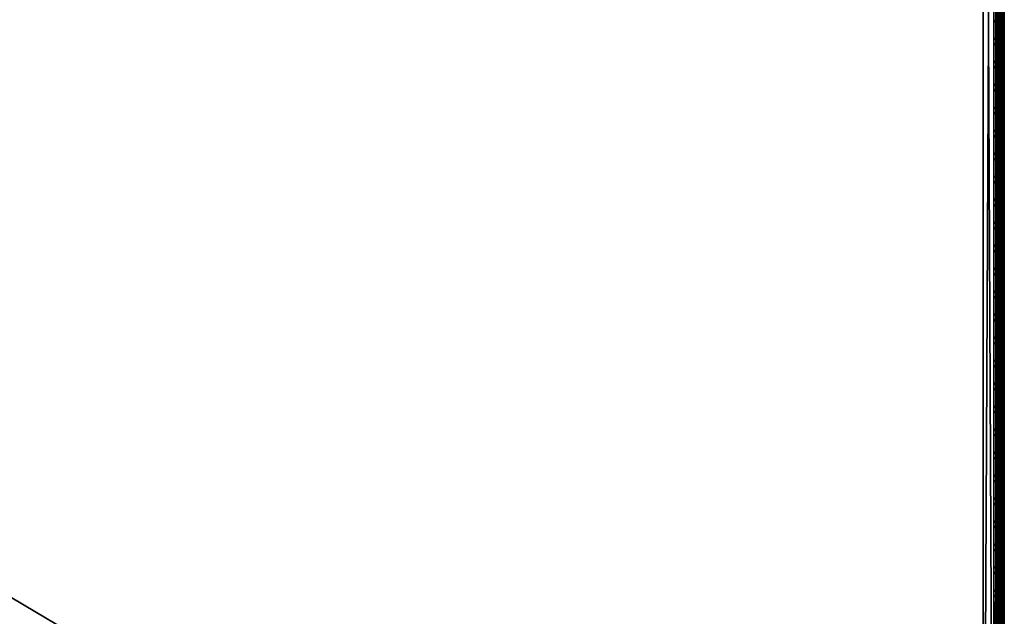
# Model space of a CAD drawing. Header units: inches. Extents: x 0 to 46, y -28.1 to 0.1.
# Tile 70 of 122: x 34.4 to 46, y -20.9 to -13.9. Entities that reach past the tile are written whole.
import ezdxf

# ---------------------------------------------------------------- set-up
doc = ezdxf.new("R2010")
doc.units = ezdxf.units.IN
doc.header["$LTSCALE"] = 0.03937
doc.header["$MEASUREMENT"] = 0
for name, color, linetype in [('A-FURN-3-ST', 151, 'Continuous'), ('A-FURN-3-ST-SEAM', 250, 'Continuous'), ('A-FURN-3-STITCH', 15, 'Continuous')]:
    doc.layers.add(name, color=color, linetype=linetype)

msp = doc.modelspace()

# ---------------------------------------------------------------- meshes
at = {"layer": 'A-FURN-3-ST'}
mesh = msp.add_polyface(dxfattribs=at)
corners = [(0.25, -1.1, 18), (45.75, -1.1, 18), (0.25, -0.815, 17.963), (45.75, -0.815, 17.963), (0.25, -0.55, 17.853), (45.75, -0.55, 17.853), (0.25, -0.322, 17.678), (45.75, -0.322, 17.678), (0.25, -0.148, 17.45), (45.75, -0.148, 17.45), (0.25, -0.038, 17.185), (45.75, -0.038, 17.185), (0.25, 0, 16.901), (45.75, 0.009, 5.5), (0.25, 0.009, 5.5), (0.25, -0.029, 5.309), (45.75, -0.029, 5.309), (0.25, -0.138, 5.147), (45.75, -0.138, 5.147), (0.25, -0.3, 5.038), (45.75, -0.3, 5.038), (0.25, -0.491, 5), (0.25, -27.51, 5), (0.125, -0.491, 5.033), (0.125, -27.51, 5.033), (0.033, -0.491, 5.125), (0.033, -0.145, 5.357), (0.125, -0.025, 5.5), (0.125, -0.06, 5.322), (0.125, -0.161, 5.17), (0.125, -0.313, 5.069), (0.033, -0.125, 16.901), (0.125, -0.033, 16.901), (0.125, -0.07, 17.177), (0.033, -0.848, 17.842), (0.125, -1.1, 17.967), (0.125, -0.824, 17.93), (0.033, -0.411, 17.59), (0.125, -0.346, 17.654), (0.125, -0.177, 17.434), (0.033, -0.256, 17.388), (0.033, -0.158, 17.153), (0.125, -0.567, 17.824), (0.125, -26.91, 17.967), (0.25, -26.91, 18)]
mesh.append_faces([[corners[k] for k in face] for face in [(0, 1, 2), (2, 3, 4), (4, 5, 6), (6, 7, 8), (8, 9, 10), (10, 11, 12), (12, 13, 14), (14, 13, 15), (15, 16, 17), (17, 18, 19), (19, 20, 21), (21, 22, 23), (23, 24, 25), (26, 27, 28), (28, 27, 14), (28, 14, 15), (28, 15, 29), (29, 15, 17), (29, 17, 30), (30, 17, 19), (30, 19, 23), (23, 19, 21), (23, 25, 30), (27, 31, 32), (27, 32, 14), (14, 32, 12), (31, 33, 32), (32, 33, 10), (32, 10, 12), (34, 35, 36), (37, 38, 39, 40), (40, 39, 33, 41), (35, 0, 36), (36, 0, 2), (36, 2, 42), (42, 2, 4), (42, 4, 38), (38, 4, 6), (38, 6, 39), (39, 6, 8), (39, 8, 33), (33, 8, 10), (35, 43, 0), (44, 1, 0)]])
mesh = msp.add_polyface(dxfattribs=at)
corners = [(45.875, -0.491, 5.033), (45.875, -27.51, 5.033), (45.75, -0.491, 5), (45.75, 0.009, 5.5), (45.875, -0.025, 5.5), (45.75, -0.029, 5.309), (45.875, -0.06, 5.322), (45.75, -0.138, 5.147), (45.875, -0.161, 5.17), (45.75, -0.3, 5.038), (45.875, -0.313, 5.069), (45.967, -0.348, 5.154), (45.967, -0.116, 5.5), (45.967, -0.145, 5.357), (45.967, -0.226, 5.235), (45.75, 0, 16.901), (45.875, -0.033, 16.901), (45.75, -1.1, 18), (45.875, -1.1, 17.967), (45.75, -0.815, 17.963), (45.875, -0.824, 17.93), (45.75, -0.55, 17.853), (45.875, -0.567, 17.824), (45.75, -0.322, 17.678), (45.875, -0.346, 17.654), (45.75, -0.148, 17.45), (45.875, -0.177, 17.434), (45.75, -0.038, 17.185), (45.875, -0.07, 17.177), (45.967, -0.158, 17.153), (45.967, -1.1, 17.875), (45.75, -26.91, 18), (45.875, -26.91, 17.967), (0.25, -0.815, 17.963), (0.25, -0.55, 17.853), (0.25, -0.322, 17.678), (0.25, -0.148, 17.45), (0.25, -0.038, 17.185), (0.25, 0, 16.901), (0.25, -0.029, 5.309), (0.25, -0.138, 5.147), (0.25, -0.3, 5.038), (0.25, -0.491, 5), (45.75, -27.51, 5)]
mesh.append_faces([[corners[k] for k in face] for face in [(0, 1, 2), (3, 4, 5), (5, 4, 6), (5, 6, 7), (7, 6, 8), (7, 8, 9), (9, 8, 10), (9, 10, 2), (2, 10, 0), (0, 10, 11), (12, 6, 4), (8, 6, 13, 14), (3, 15, 4), (4, 15, 16), (4, 16, 12), (17, 18, 19), (19, 18, 20), (19, 20, 21), (21, 20, 22), (21, 22, 23), (23, 22, 24), (23, 24, 25), (25, 24, 26), (25, 26, 27), (27, 26, 28), (27, 28, 15), (15, 28, 16), (16, 28, 29), (18, 30, 20), (17, 31, 18), (18, 32, 30), (33, 17, 19), (34, 19, 21), (35, 21, 23), (36, 23, 25), (37, 25, 27), (38, 27, 15), (15, 3, 38), (39, 3, 5), (40, 5, 7), (41, 7, 9), (42, 9, 2), (2, 43, 42)]])
mesh = msp.add_polyface(dxfattribs=at)
corners = [(46, -0.491, 5.25), (46, -27.51, 5.25), (45.967, -0.491, 5.125), (45.967, -27.51, 5.125), (45.875, -0.491, 5.033), (45.967, -0.348, 5.154), (46, -0.366, 5.284), (45.967, -0.226, 5.235), (46, -0.275, 5.375), (45.967, -0.145, 5.357), (46, -0.241, 5.5), (45.967, -0.116, 5.5), (45.875, -0.06, 5.322), (45.875, -0.161, 5.17), (45.875, -0.313, 5.069), (45.875, -0.033, 16.901), (45.967, -0.125, 16.901), (46, -0.25, 16.901), (45.967, -0.158, 17.153), (46, -0.279, 17.121), (45.875, -0.824, 17.93), (45.967, -1.1, 17.875), (45.967, -0.848, 17.842), (45.967, -0.613, 17.744), (45.875, -0.567, 17.824), (45.967, -0.411, 17.59), (45.875, -0.346, 17.654), (45.967, -0.256, 17.388), (45.875, -0.177, 17.434), (45.875, -0.07, 17.177), (46, -1.1, 17.75), (46, -0.88, 17.721), (46, -0.675, 17.636), (46, -0.499, 17.501), (46, -0.364, 17.325), (45.967, -26.91, 17.875), (46, -27.76, 5.5), (46, -27.76, 16.9)]
mesh.append_faces([[corners[k] for k in face] for face in [(0, 1, 2), (2, 3, 4), (4, 5, 2), (2, 5, 0), (0, 5, 6), (6, 5, 7), (6, 7, 8), (8, 7, 9), (8, 9, 10), (10, 9, 11), (11, 9, 12), (13, 7, 5, 14), (11, 15, 16), (11, 16, 10), (10, 16, 17), (15, 18, 16), (16, 18, 19), (16, 19, 17), (20, 21, 22), (20, 22, 23, 24), (24, 23, 25, 26), (26, 25, 27, 28), (28, 27, 18, 29), (21, 30, 22), (22, 30, 31), (22, 31, 23), (23, 31, 32), (23, 32, 25), (25, 32, 33), (25, 33, 27), (27, 33, 34), (27, 34, 18), (18, 34, 19), (21, 35, 30), (0, 10, 1), (6, 8, 0), (0, 8, 10), (10, 17, 36), (37, 17, 30), (17, 19, 30), (30, 19, 34), (30, 34, 33), (33, 32, 30), (30, 32, 31)]])
mesh = msp.add_polyface(dxfattribs=at)
corners = [(45.967, -0.491, 5.125), (46, -27.51, 5.25), (45.967, -27.51, 5.125), (46, -27.727, 5.375), (46, -27.76, 5.5), (45.967, -27.856, 5.356), (45.967, -27.885, 5.5), (45.875, -27.977, 5.5), (45.875, -27.689, 5.069), (45.967, -27.654, 5.154), (45.875, -27.84, 5.17), (45.967, -27.775, 5.235), (45.875, -27.941, 5.321), (46, -27.635, 5.283), (46, -27.76, 16.9), (45.967, -27.885, 16.9), (46, -26.91, 17.75), (45.967, -26.91, 17.875), (46, -27.13, 17.721), (45.967, -27.162, 17.842), (46, -27.335, 17.636), (45.967, -27.398, 17.744), (46, -27.511, 17.501), (45.967, -27.599, 17.589), (46, -27.646, 17.325), (45.967, -27.754, 17.387), (46, -27.731, 17.12), (45.967, -27.852, 17.152), (45.875, -27.94, 17.176), (45.875, -26.91, 17.967), (45.875, -27.186, 17.93), (45.875, -27.443, 17.824), (45.875, -27.664, 17.654), (45.875, -27.834, 17.433), (45.967, -1.1, 17.875), (46, -1.1, 17.75), (46, -0.241, 5.5), (46, -0.25, 16.901)]
mesh.append_faces([[corners[k] for k in face] for face in [(0, 1, 2), (3, 4, 5), (5, 4, 6), (5, 6, 7), (8, 2, 9), (10, 11, 5, 12), (2, 1, 9), (9, 1, 13), (9, 13, 11), (11, 13, 3), (11, 3, 5), (4, 14, 6), (6, 14, 15), (6, 15, 7), (16, 17, 18), (18, 17, 19), (18, 19, 20), (20, 19, 21), (20, 21, 22), (22, 21, 23), (22, 23, 24), (24, 23, 25), (24, 25, 26), (26, 25, 27), (26, 27, 14), (14, 27, 15), (15, 27, 28), (17, 29, 19), (19, 30, 31, 21), (21, 31, 32, 23), (23, 32, 33, 25), (25, 33, 28, 27), (34, 29, 17), (35, 17, 16), (1, 36, 4), (1, 4, 3), (4, 37, 14), (14, 35, 16), (18, 20, 16), (16, 20, 22), (16, 22, 24), (24, 26, 16), (16, 26, 14), (3, 13, 1)]])
mesh = msp.add_polyface(dxfattribs=at)
corners = [(0.25, -0.491, 5), (45.75, -27.51, 5), (0.25, -27.51, 5), (0.125, -0.491, 5.033), (0.125, -27.51, 5.033), (0.25, -28.01, 5.5), (0.125, -27.977, 5.5), (0.25, -27.972, 5.309), (0.125, -27.941, 5.321), (0.25, -27.864, 5.146), (0.125, -27.84, 5.17), (0.25, -27.701, 5.038), (0.125, -27.689, 5.069), (0.033, -27.654, 5.154), (0.033, -27.885, 5.5), (0.25, -28.01, 16.9), (0.125, -27.977, 16.9), (0.25, -26.91, 18), (0.125, -26.91, 17.967), (0.25, -27.195, 17.963), (0.125, -27.186, 17.93), (0.25, -27.46, 17.853), (0.125, -27.443, 17.824), (0.25, -27.688, 17.678), (0.125, -27.664, 17.654), (0.25, -27.863, 17.45), (0.125, -27.834, 17.433), (0.25, -27.973, 17.185), (0.125, -27.94, 17.176), (0.033, -27.852, 17.152), (0.033, -26.91, 17.875), (0.033, -27.599, 17.589), (0.033, -27.754, 17.387), (0.125, -1.1, 17.967), (0.25, -1.1, 18), (45.75, -28.01, 16.9), (45.75, -27.973, 17.185), (45.75, -27.863, 17.45), (45.75, -27.688, 17.678), (45.75, -27.46, 17.853), (45.75, -27.195, 17.963), (45.75, -27.701, 5.038), (45.75, -27.864, 5.146), (45.75, -27.972, 5.309)]
mesh.append_faces([[corners[k] for k in face] for face in [(0, 1, 2), (3, 2, 4), (5, 6, 7), (7, 6, 8), (7, 8, 9), (9, 8, 10), (9, 10, 11), (11, 10, 12), (11, 12, 2), (2, 12, 4), (4, 12, 13), (14, 8, 6), (5, 15, 6), (6, 15, 16), (6, 16, 14), (17, 18, 19), (19, 18, 20), (19, 20, 21), (21, 20, 22), (21, 22, 23), (23, 22, 24), (23, 24, 25), (25, 24, 26), (25, 26, 27), (27, 26, 28), (27, 28, 15), (15, 28, 16), (16, 28, 29), (18, 30, 20), (24, 31, 32, 26), (26, 32, 29, 28), (33, 30, 18), (34, 18, 17), (15, 35, 27), (27, 36, 25), (25, 37, 23), (23, 38, 21), (21, 39, 19), (19, 40, 17), (5, 35, 15), (2, 1, 11), (11, 41, 9), (9, 42, 7), (7, 43, 5)]])
mesh = msp.add_polyface(dxfattribs=at)
corners = [(45.875, -0.491, 5.033), (45.967, -27.51, 5.125), (45.875, -27.51, 5.033), (45.75, -0.491, 5), (45.75, -27.51, 5), (45.967, -27.856, 5.356), (45.875, -27.977, 5.5), (45.875, -27.941, 5.321), (45.75, -28.01, 5.5), (45.75, -27.972, 5.309), (45.875, -27.84, 5.17), (45.75, -27.864, 5.146), (45.875, -27.689, 5.069), (45.75, -27.701, 5.038), (45.967, -27.654, 5.154), (45.967, -27.775, 5.235), (45.967, -27.885, 16.9), (45.875, -27.977, 16.9), (45.75, -28.01, 16.9), (45.875, -27.94, 17.176), (45.75, -27.973, 17.185), (45.967, -27.162, 17.842), (45.875, -26.91, 17.967), (45.875, -27.186, 17.93), (45.75, -26.91, 18), (45.75, -27.195, 17.963), (45.875, -27.443, 17.824), (45.75, -27.46, 17.853), (45.875, -27.664, 17.654), (45.75, -27.688, 17.678), (45.875, -27.834, 17.433), (45.75, -27.863, 17.45), (45.875, -1.1, 17.967), (0.25, -27.973, 17.185), (0.25, -27.863, 17.45), (0.25, -27.688, 17.678), (0.25, -27.46, 17.853), (0.25, -27.195, 17.963), (0.25, -26.91, 18), (0.25, -28.01, 5.5), (0.25, -27.701, 5.038), (0.25, -27.864, 5.146), (0.25, -27.972, 5.309), (45.75, -1.1, 18)]
mesh.append_faces([[corners[k] for k in face] for face in [(0, 1, 2), (3, 2, 4), (5, 6, 7), (7, 6, 8), (7, 8, 9), (7, 9, 10), (10, 9, 11), (10, 11, 12), (12, 11, 13), (12, 13, 2), (2, 13, 4), (2, 1, 12), (12, 14, 15, 10), (6, 16, 17), (6, 17, 8), (8, 17, 18), (16, 19, 17), (17, 19, 20), (17, 20, 18), (21, 22, 23), (22, 24, 23), (23, 24, 25), (23, 25, 26), (26, 25, 27), (26, 27, 28), (28, 27, 29), (28, 29, 30), (30, 29, 31), (30, 31, 19), (19, 31, 20), (32, 24, 22), (33, 18, 20), (34, 20, 31), (35, 31, 29), (36, 29, 27), (37, 27, 25), (38, 25, 24), (8, 18, 39), (40, 4, 13), (41, 13, 11), (42, 11, 9), (39, 9, 8), (24, 43, 38)]])
at = {"layer": 'A-FURN-3-ST-SEAM'}
mesh = msp.add_polyface(dxfattribs=at)
corners = [(45.943, -16.185, 17.85), (45.927, -16.185, 17.856), (45.927, -12.609, 17.856), (45.943, -12.609, 17.85), (45.927, -4.675, 17.856), (45.943, -4.675, 17.85), (45.903, -4.675, 17.883), (45.913, -4.675, 17.868), (45.913, -12.609, 17.868), (45.903, -12.609, 17.883), (45.913, -16.185, 17.868), (45.903, -16.185, 17.883), (45.9, -19.76, 17.9), (45.9, -16.185, 17.9), (45.9, -12.609, 17.9), (45.998, -4.675, 17.887), (46, -4.675, 17.905), (46, -12.609, 17.905), (45.998, -12.609, 17.887), (46, -16.185, 17.905), (45.998, -16.185, 17.887), (45.995, -4.675, 17.922), (45.995, -12.609, 17.922), (45.995, -16.185, 17.922), (45.935, -4.675, 17.947), (45.919, -4.675, 17.939), (45.919, -12.609, 17.939), (45.935, -12.609, 17.947), (45.919, -16.185, 17.939), (45.935, -16.185, 17.947), (45.907, -4.675, 17.926), (45.907, -12.609, 17.926), (45.907, -16.185, 17.926), (45.9, -4.675, 17.9), (45.907, -19.76, 17.926), (45.961, -16.185, 17.851), (45.961, -12.609, 17.851), (45.961, -4.675, 17.851), (45.984, -16.185, 17.936), (45.984, -12.609, 17.936), (45.984, -4.675, 17.936), (45.977, -16.185, 17.859), (45.977, -12.609, 17.859), (45.977, -4.675, 17.859), (45.97, -16.185, 17.946), (45.97, -12.609, 17.946), (45.97, -4.675, 17.946), (45.935, -19.76, 17.947), (45.97, -19.76, 17.946)]
mesh.append_faces([[corners[k] for k in face] for face in [(11, 12, 13), (11, 13, 9), (9, 13, 14), (9, 14, 6), (31, 33, 14), (31, 14, 32), (32, 14, 13), (32, 13, 34)]])
mesh.append_faces([[corners[k] for k in face] for face in [(3, 2, 4, 5), (36, 3, 5, 37), (39, 22, 21, 40), (2, 8, 7, 4), (18, 42, 43, 15), (45, 39, 40, 46), (27, 45, 46, 24)]], dxfattribs={"vtx0": -1})
mesh.append_faces([[corners[k] for k in face] for face in [(0, 1, 2, 3), (9, 8, 10, 11), (18, 17, 19, 20), (17, 22, 23, 19), (27, 26, 28, 29), (26, 31, 32, 28), (35, 0, 3, 36), (38, 23, 22, 39), (1, 10, 8, 2), (41, 35, 36, 42), (20, 41, 42, 18), (44, 38, 39, 45), (47, 48, 44, 29), (29, 44, 45, 27)]], dxfattribs={"vtx0": -1, "vtx2": -1})
mesh.append_faces([[corners[k] for k in face] for face in [(6, 7, 8, 9), (15, 16, 17, 18), (16, 21, 22, 17), (24, 25, 26, 27), (25, 30, 31, 26)]], dxfattribs={"vtx2": -1})
mesh = msp.add_polyface(dxfattribs=at)
corners = [(45.943, -23.335, 17.85), (45.927, -23.335, 17.856), (45.927, -19.76, 17.856), (45.943, -19.76, 17.85), (45.927, -16.185, 17.856), (45.943, -16.185, 17.85), (45.903, -16.185, 17.883), (45.913, -16.185, 17.868), (45.913, -19.76, 17.868), (45.903, -19.76, 17.883), (45.913, -23.335, 17.868), (45.903, -23.335, 17.883), (45.9, -26.91, 17.9), (45.9, -23.335, 17.9), (45.9, -19.76, 17.9), (45.998, -16.185, 17.887), (46, -16.185, 17.905), (46, -19.76, 17.905), (45.998, -19.76, 17.887), (46, -23.335, 17.905), (45.998, -23.335, 17.887), (45.995, -16.185, 17.922), (45.995, -19.76, 17.922), (45.995, -23.335, 17.922), (45.935, -16.185, 17.947), (45.919, -16.185, 17.939), (45.919, -19.76, 17.939), (45.935, -19.76, 17.947), (45.919, -23.335, 17.939), (45.935, -23.335, 17.947), (45.907, -16.185, 17.926), (45.907, -19.76, 17.926), (45.907, -23.335, 17.926), (45.9, -16.185, 17.9), (45.907, -26.91, 17.926), (45.961, -23.335, 17.851), (45.961, -19.76, 17.851), (45.961, -16.185, 17.851), (45.984, -23.335, 17.936), (45.984, -19.76, 17.936), (45.984, -16.185, 17.936), (45.977, -23.335, 17.859), (45.977, -19.76, 17.859), (45.977, -16.185, 17.859), (45.97, -23.335, 17.946), (45.97, -19.76, 17.946), (45.97, -16.185, 17.946)]
mesh.append_faces([[corners[k] for k in face] for face in [(11, 12, 13), (11, 13, 9), (9, 13, 14), (9, 14, 6), (31, 33, 14), (31, 14, 32), (32, 14, 13), (32, 13, 34)]])
mesh.append_faces([[corners[k] for k in face] for face in [(9, 8, 10, 11), (18, 17, 19, 20), (17, 22, 23, 19), (27, 26, 28, 29), (26, 31, 32, 28)]], dxfattribs={"vtx0": -1})
mesh.append_faces([[corners[k] for k in face] for face in [(3, 2, 4, 5), (6, 7, 8, 9), (15, 16, 17, 18), (16, 21, 22, 17), (24, 25, 26, 27), (25, 30, 31, 26), (36, 3, 5, 37), (39, 22, 21, 40), (2, 8, 7, 4), (42, 36, 37, 43), (18, 42, 43, 15), (45, 39, 40, 46)]], dxfattribs={"vtx0": -1, "vtx2": -1})
mesh.append_faces([[corners[k] for k in face] for face in [(0, 1, 2, 3), (35, 0, 3, 36), (38, 23, 22, 39), (1, 10, 8, 2), (41, 35, 36, 42), (20, 41, 42, 18), (44, 38, 39, 45), (29, 44, 45, 27)]], dxfattribs={"vtx2": -1})
at = {"layer": 'A-FURN-3-STITCH'}
mesh = msp.add_polymesh((7, 4), dxfattribs=at)
for k, corner in enumerate([(45.891, -14.106, 17.956), (45.893, -14.106, 17.954), (45.897, -14.106, 17.951), (45.899, -14.106, 17.95), (45.895, -14.067, 17.961), (45.9, -14.067, 17.964), (45.904, -14.067, 17.961), (45.904, -14.068, 17.956), (45.898, -14.029, 17.965), (45.902, -14.029, 17.967), (45.907, -14.029, 17.964), (45.906, -14.029, 17.959), (45.898, -13.99, 17.965), (45.903, -13.989, 17.968), (45.907, -13.99, 17.965), (45.907, -13.99, 17.959), (45.898, -13.95, 17.963), (45.902, -13.95, 17.966), (45.907, -13.95, 17.963), (45.906, -13.951, 17.957), (45.895, -13.912, 17.959), (45.9, -13.912, 17.961), (45.904, -13.912, 17.958), (45.904, -13.912, 17.953), (45.891, -13.873, 17.952), (45.893, -13.873, 17.951), (45.897, -13.874, 17.948), (45.899, -13.874, 17.946)]):
    mesh.set_mesh_vertex(divmod(k, 4), corner)
mesh = msp.add_polymesh((7, 4), dxfattribs=at)
for k, corner in enumerate([(45.891, -14.377, 17.956), (45.893, -14.377, 17.954), (45.897, -14.378, 17.951), (45.899, -14.378, 17.95), (45.895, -14.339, 17.961), (45.9, -14.339, 17.964), (45.904, -14.339, 17.961), (45.904, -14.339, 17.956), (45.898, -14.3, 17.965), (45.902, -14.3, 17.967), (45.907, -14.3, 17.964), (45.906, -14.3, 17.959), (45.898, -14.261, 17.965), (45.903, -14.261, 17.968), (45.907, -14.261, 17.965), (45.907, -14.261, 17.959), (45.898, -14.222, 17.963), (45.902, -14.222, 17.966), (45.907, -14.222, 17.963), (45.906, -14.222, 17.957), (45.895, -14.183, 17.959), (45.9, -14.183, 17.961), (45.904, -14.183, 17.958), (45.904, -14.183, 17.953), (45.891, -14.145, 17.952), (45.893, -14.145, 17.951), (45.897, -14.145, 17.948), (45.899, -14.145, 17.946)]):
    mesh.set_mesh_vertex(divmod(k, 4), corner)
mesh = msp.add_polymesh((7, 4), dxfattribs=at)
for k, corner in enumerate([(45.891, -14.649, 17.956), (45.893, -14.649, 17.954), (45.897, -14.649, 17.951), (45.899, -14.649, 17.95), (45.895, -14.611, 17.961), (45.9, -14.61, 17.964), (45.904, -14.611, 17.961), (45.904, -14.611, 17.956), (45.898, -14.572, 17.965), (45.902, -14.572, 17.967), (45.907, -14.572, 17.964), (45.906, -14.572, 17.959), (45.898, -14.533, 17.965), (45.903, -14.533, 17.968), (45.907, -14.533, 17.965), (45.907, -14.533, 17.959), (45.898, -14.494, 17.963), (45.902, -14.493, 17.966), (45.907, -14.494, 17.963), (45.906, -14.494, 17.957), (45.895, -14.455, 17.959), (45.9, -14.455, 17.961), (45.904, -14.455, 17.958), (45.904, -14.455, 17.953), (45.891, -14.417, 17.952), (45.893, -14.417, 17.951), (45.897, -14.417, 17.948), (45.899, -14.417, 17.946)]):
    mesh.set_mesh_vertex(divmod(k, 4), corner)
mesh = msp.add_polymesh((7, 4), dxfattribs=at)
for k, corner in enumerate([(45.891, -14.921, 17.956), (45.893, -14.921, 17.954), (45.897, -14.921, 17.951), (45.899, -14.921, 17.95), (45.895, -14.882, 17.961), (45.9, -14.882, 17.964), (45.904, -14.882, 17.961), (45.904, -14.882, 17.956), (45.898, -14.843, 17.965), (45.902, -14.843, 17.967), (45.907, -14.843, 17.964), (45.906, -14.843, 17.959), (45.898, -14.804, 17.965), (45.903, -14.804, 17.968), (45.907, -14.804, 17.965), (45.907, -14.804, 17.959), (45.898, -14.765, 17.963), (45.902, -14.765, 17.966), (45.907, -14.765, 17.963), (45.906, -14.765, 17.957), (45.895, -14.726, 17.959), (45.9, -14.726, 17.961), (45.904, -14.726, 17.958), (45.904, -14.726, 17.953), (45.891, -14.688, 17.952), (45.893, -14.688, 17.951), (45.897, -14.688, 17.948), (45.899, -14.688, 17.946)]):
    mesh.set_mesh_vertex(divmod(k, 4), corner)
mesh = msp.add_polymesh((7, 4), dxfattribs=at)
for k, corner in enumerate([(45.891, -15.192, 17.956), (45.893, -15.192, 17.954), (45.897, -15.192, 17.951), (45.899, -15.192, 17.95), (45.895, -15.154, 17.961), (45.9, -15.154, 17.964), (45.904, -15.154, 17.961), (45.904, -15.154, 17.956), (45.898, -15.115, 17.965), (45.902, -15.115, 17.967), (45.907, -15.115, 17.964), (45.906, -15.115, 17.959), (45.898, -15.076, 17.965), (45.903, -15.076, 17.968), (45.907, -15.076, 17.965), (45.907, -15.076, 17.959), (45.898, -15.037, 17.963), (45.902, -15.037, 17.966), (45.907, -15.037, 17.963), (45.906, -15.037, 17.957), (45.895, -14.998, 17.959), (45.9, -14.998, 17.961), (45.904, -14.998, 17.958), (45.904, -14.998, 17.953), (45.891, -14.96, 17.952), (45.893, -14.96, 17.951), (45.897, -14.96, 17.948), (45.899, -14.96, 17.946)]):
    mesh.set_mesh_vertex(divmod(k, 4), corner)
mesh = msp.add_polymesh((7, 4), dxfattribs=at)
for k, corner in enumerate([(45.891, -15.464, 17.956), (45.893, -15.464, 17.954), (45.897, -15.464, 17.951), (45.899, -15.464, 17.95), (45.895, -15.425, 17.961), (45.9, -15.425, 17.964), (45.904, -15.425, 17.961), (45.904, -15.425, 17.956), (45.898, -15.386, 17.965), (45.902, -15.386, 17.967), (45.907, -15.386, 17.964), (45.906, -15.386, 17.959), (45.898, -15.347, 17.965), (45.903, -15.347, 17.968), (45.907, -15.347, 17.965), (45.907, -15.347, 17.959), (45.898, -15.308, 17.963), (45.902, -15.308, 17.966), (45.907, -15.308, 17.963), (45.906, -15.308, 17.957), (45.895, -15.269, 17.959), (45.9, -15.269, 17.961), (45.904, -15.269, 17.958), (45.904, -15.269, 17.953), (45.891, -15.231, 17.952), (45.893, -15.231, 17.951), (45.897, -15.231, 17.948), (45.899, -15.231, 17.946)]):
    mesh.set_mesh_vertex(divmod(k, 4), corner)
mesh = msp.add_polymesh((7, 4), dxfattribs=at)
for k, corner in enumerate([(45.891, -15.735, 17.956), (45.893, -15.735, 17.954), (45.897, -15.735, 17.951), (45.899, -15.735, 17.95), (45.895, -15.697, 17.961), (45.9, -15.697, 17.964), (45.904, -15.697, 17.961), (45.904, -15.697, 17.956), (45.898, -15.658, 17.965), (45.902, -15.658, 17.967), (45.907, -15.658, 17.964), (45.906, -15.658, 17.959), (45.898, -15.619, 17.965), (45.903, -15.619, 17.968), (45.907, -15.619, 17.965), (45.907, -15.619, 17.959), (45.898, -15.58, 17.963), (45.902, -15.58, 17.966), (45.907, -15.58, 17.963), (45.906, -15.58, 17.957), (45.895, -15.541, 17.959), (45.9, -15.541, 17.961), (45.904, -15.541, 17.958), (45.904, -15.541, 17.953), (45.891, -15.503, 17.952), (45.893, -15.503, 17.951), (45.897, -15.503, 17.948), (45.899, -15.503, 17.946)]):
    mesh.set_mesh_vertex(divmod(k, 4), corner)
mesh = msp.add_polymesh((7, 4), dxfattribs=at)
for k, corner in enumerate([(45.891, -16.007, 17.956), (45.893, -16.007, 17.954), (45.897, -16.007, 17.951), (45.899, -16.007, 17.95), (45.895, -15.968, 17.961), (45.9, -15.968, 17.964), (45.904, -15.968, 17.961), (45.904, -15.968, 17.956), (45.898, -15.929, 17.965), (45.902, -15.929, 17.967), (45.907, -15.929, 17.964), (45.906, -15.929, 17.959), (45.898, -15.89, 17.965), (45.903, -15.89, 17.968), (45.907, -15.89, 17.965), (45.907, -15.89, 17.959), (45.898, -15.851, 17.963), (45.902, -15.851, 17.966), (45.907, -15.851, 17.963), (45.906, -15.851, 17.957), (45.895, -15.812, 17.959), (45.9, -15.812, 17.961), (45.904, -15.812, 17.958), (45.904, -15.812, 17.953), (45.891, -15.774, 17.952), (45.893, -15.774, 17.951), (45.897, -15.774, 17.948), (45.899, -15.774, 17.946)]):
    mesh.set_mesh_vertex(divmod(k, 4), corner)
mesh = msp.add_polymesh((7, 4), dxfattribs=at)
for k, corner in enumerate([(45.891, -16.278, 17.956), (45.893, -16.278, 17.954), (45.897, -16.278, 17.951), (45.899, -16.278, 17.95), (45.895, -16.24, 17.961), (45.9, -16.24, 17.964), (45.904, -16.24, 17.961), (45.904, -16.24, 17.956), (45.898, -16.201, 17.965), (45.902, -16.201, 17.967), (45.907, -16.201, 17.964), (45.906, -16.201, 17.959), (45.898, -16.162, 17.965), (45.903, -16.162, 17.968), (45.907, -16.162, 17.965), (45.907, -16.162, 17.959), (45.898, -16.123, 17.963), (45.902, -16.123, 17.966), (45.907, -16.123, 17.963), (45.906, -16.123, 17.957), (45.895, -16.084, 17.959), (45.9, -16.084, 17.961), (45.904, -16.084, 17.958), (45.904, -16.084, 17.953), (45.891, -16.046, 17.952), (45.893, -16.046, 17.951), (45.897, -16.046, 17.948), (45.899, -16.046, 17.946)]):
    mesh.set_mesh_vertex(divmod(k, 4), corner)
mesh = msp.add_polymesh((7, 4), dxfattribs=at)
for k, corner in enumerate([(45.891, -16.55, 17.956), (45.893, -16.55, 17.954), (45.897, -16.55, 17.951), (45.899, -16.55, 17.95), (45.895, -16.511, 17.961), (45.9, -16.511, 17.964), (45.904, -16.511, 17.961), (45.904, -16.511, 17.956), (45.898, -16.472, 17.965), (45.902, -16.472, 17.967), (45.907, -16.472, 17.964), (45.906, -16.472, 17.959), (45.898, -16.433, 17.965), (45.903, -16.433, 17.968), (45.907, -16.433, 17.965), (45.907, -16.433, 17.959), (45.898, -16.394, 17.963), (45.902, -16.394, 17.966), (45.907, -16.394, 17.963), (45.906, -16.394, 17.957), (45.895, -16.355, 17.959), (45.9, -16.355, 17.961), (45.904, -16.355, 17.958), (45.904, -16.356, 17.953), (45.891, -16.317, 17.952), (45.893, -16.317, 17.951), (45.897, -16.317, 17.948), (45.899, -16.317, 17.946)]):
    mesh.set_mesh_vertex(divmod(k, 4), corner)
mesh = msp.add_polymesh((7, 4), dxfattribs=at)
for k, corner in enumerate([(45.891, -16.821, 17.956), (45.893, -16.821, 17.954), (45.897, -16.821, 17.951), (45.899, -16.821, 17.95), (45.895, -16.783, 17.961), (45.9, -16.783, 17.964), (45.904, -16.783, 17.961), (45.904, -16.783, 17.956), (45.898, -16.744, 17.965), (45.902, -16.744, 17.967), (45.907, -16.744, 17.964), (45.906, -16.744, 17.959), (45.898, -16.705, 17.965), (45.903, -16.705, 17.968), (45.907, -16.705, 17.965), (45.907, -16.705, 17.959), (45.898, -16.666, 17.963), (45.902, -16.666, 17.966), (45.907, -16.666, 17.963), (45.906, -16.666, 17.957), (45.895, -16.627, 17.959), (45.9, -16.627, 17.961), (45.904, -16.627, 17.958), (45.904, -16.627, 17.953), (45.891, -16.589, 17.952), (45.893, -16.589, 17.951), (45.897, -16.589, 17.948), (45.899, -16.589, 17.946)]):
    mesh.set_mesh_vertex(divmod(k, 4), corner)
mesh = msp.add_polymesh((7, 4), dxfattribs=at)
for k, corner in enumerate([(45.891, -17.093, 17.956), (45.893, -17.093, 17.954), (45.897, -17.093, 17.951), (45.899, -17.093, 17.95), (45.895, -17.054, 17.961), (45.9, -17.054, 17.964), (45.904, -17.054, 17.961), (45.904, -17.054, 17.956), (45.898, -17.015, 17.965), (45.902, -17.015, 17.967), (45.907, -17.015, 17.964), (45.906, -17.016, 17.959), (45.898, -16.976, 17.965), (45.903, -16.976, 17.968), (45.907, -16.976, 17.965), (45.907, -16.976, 17.959), (45.898, -16.937, 17.963), (45.902, -16.937, 17.966), (45.907, -16.937, 17.963), (45.906, -16.937, 17.957), (45.895, -16.899, 17.959), (45.9, -16.898, 17.961), (45.904, -16.899, 17.958), (45.904, -16.899, 17.953), (45.891, -16.86, 17.952), (45.893, -16.86, 17.951), (45.897, -16.86, 17.948), (45.899, -16.86, 17.946)]):
    mesh.set_mesh_vertex(divmod(k, 4), corner)
mesh = msp.add_polymesh((7, 4), dxfattribs=at)
for k, corner in enumerate([(45.891, -17.364, 17.956), (45.893, -17.364, 17.954), (45.897, -17.364, 17.951), (45.899, -17.364, 17.95), (45.895, -17.326, 17.961), (45.9, -17.326, 17.964), (45.904, -17.326, 17.961), (45.904, -17.326, 17.956), (45.898, -17.287, 17.965), (45.902, -17.287, 17.967), (45.907, -17.287, 17.964), (45.906, -17.287, 17.959), (45.898, -17.248, 17.965), (45.903, -17.248, 17.968), (45.907, -17.248, 17.965), (45.907, -17.248, 17.959), (45.898, -17.209, 17.963), (45.902, -17.209, 17.966), (45.907, -17.209, 17.963), (45.906, -17.209, 17.957), (45.895, -17.17, 17.959), (45.9, -17.17, 17.961), (45.904, -17.17, 17.958), (45.904, -17.17, 17.953), (45.891, -17.132, 17.952), (45.893, -17.132, 17.951), (45.897, -17.132, 17.948), (45.899, -17.132, 17.946)]):
    mesh.set_mesh_vertex(divmod(k, 4), corner)
mesh = msp.add_polymesh((7, 4), dxfattribs=at)
for k, corner in enumerate([(45.891, -17.636, 17.956), (45.893, -17.636, 17.954), (45.897, -17.636, 17.951), (45.899, -17.636, 17.95), (45.895, -17.597, 17.961), (45.9, -17.597, 17.964), (45.904, -17.597, 17.961), (45.904, -17.597, 17.956), (45.898, -17.558, 17.965), (45.902, -17.558, 17.967), (45.907, -17.558, 17.964), (45.906, -17.559, 17.959), (45.898, -17.519, 17.965), (45.903, -17.519, 17.968), (45.907, -17.519, 17.965), (45.907, -17.519, 17.959), (45.898, -17.48, 17.963), (45.902, -17.48, 17.966), (45.907, -17.48, 17.963), (45.906, -17.48, 17.957), (45.895, -17.442, 17.959), (45.9, -17.442, 17.961), (45.904, -17.442, 17.958), (45.904, -17.442, 17.953), (45.891, -17.403, 17.952), (45.893, -17.403, 17.951), (45.897, -17.403, 17.948), (45.899, -17.403, 17.946)]):
    mesh.set_mesh_vertex(divmod(k, 4), corner)
mesh = msp.add_polymesh((7, 4), dxfattribs=at)
for k, corner in enumerate([(45.891, -17.907, 17.956), (45.893, -17.907, 17.954), (45.897, -17.907, 17.951), (45.899, -17.907, 17.95), (45.895, -17.869, 17.961), (45.9, -17.869, 17.964), (45.904, -17.869, 17.961), (45.904, -17.869, 17.956), (45.898, -17.83, 17.965), (45.902, -17.83, 17.967), (45.907, -17.83, 17.964), (45.906, -17.83, 17.959), (45.898, -17.791, 17.965), (45.903, -17.791, 17.968), (45.907, -17.791, 17.965), (45.907, -17.791, 17.959), (45.898, -17.752, 17.963), (45.902, -17.752, 17.966), (45.907, -17.752, 17.963), (45.906, -17.752, 17.957), (45.895, -17.713, 17.959), (45.9, -17.713, 17.961), (45.904, -17.713, 17.958), (45.904, -17.713, 17.953), (45.891, -17.675, 17.952), (45.893, -17.675, 17.951), (45.897, -17.675, 17.948), (45.899, -17.675, 17.946)]):
    mesh.set_mesh_vertex(divmod(k, 4), corner)
mesh = msp.add_polymesh((7, 4), dxfattribs=at)
for k, corner in enumerate([(45.891, -18.179, 17.956), (45.893, -18.179, 17.954), (45.897, -18.179, 17.951), (45.899, -18.179, 17.95), (45.895, -18.14, 17.961), (45.9, -18.14, 17.964), (45.904, -18.14, 17.961), (45.904, -18.141, 17.956), (45.898, -18.102, 17.965), (45.902, -18.101, 17.967), (45.907, -18.102, 17.964), (45.906, -18.102, 17.959), (45.898, -18.062, 17.965), (45.903, -18.062, 17.968), (45.907, -18.062, 17.965), (45.907, -18.063, 17.959), (45.898, -18.023, 17.963), (45.902, -18.023, 17.966), (45.907, -18.023, 17.963), (45.906, -18.023, 17.957), (45.895, -17.985, 17.959), (45.9, -17.985, 17.961), (45.904, -17.985, 17.958), (45.904, -17.985, 17.953), (45.891, -17.946, 17.952), (45.893, -17.946, 17.951), (45.897, -17.946, 17.948), (45.899, -17.946, 17.946)]):
    mesh.set_mesh_vertex(divmod(k, 4), corner)
mesh = msp.add_polymesh((7, 4), dxfattribs=at)
for k, corner in enumerate([(45.891, -18.45, 17.956), (45.893, -18.45, 17.954), (45.897, -18.45, 17.951), (45.899, -18.451, 17.95), (45.895, -18.412, 17.961), (45.9, -18.412, 17.964), (45.904, -18.412, 17.961), (45.904, -18.412, 17.956), (45.898, -18.373, 17.965), (45.902, -18.373, 17.967), (45.907, -18.373, 17.964), (45.906, -18.373, 17.959), (45.898, -18.334, 17.965), (45.903, -18.334, 17.968), (45.907, -18.334, 17.965), (45.907, -18.334, 17.959), (45.898, -18.295, 17.963), (45.902, -18.295, 17.966), (45.907, -18.295, 17.963), (45.906, -18.295, 17.957), (45.895, -18.256, 17.959), (45.9, -18.256, 17.961), (45.904, -18.256, 17.958), (45.904, -18.256, 17.953), (45.891, -18.218, 17.952), (45.893, -18.218, 17.951), (45.897, -18.218, 17.948), (45.899, -18.218, 17.946)]):
    mesh.set_mesh_vertex(divmod(k, 4), corner)
mesh = msp.add_polymesh((7, 4), dxfattribs=at)
for k, corner in enumerate([(45.891, -18.722, 17.956), (45.893, -18.722, 17.954), (45.897, -18.722, 17.951), (45.899, -18.722, 17.95), (45.895, -18.683, 17.961), (45.9, -18.683, 17.964), (45.904, -18.683, 17.961), (45.904, -18.684, 17.956), (45.898, -18.645, 17.965), (45.902, -18.645, 17.967), (45.907, -18.645, 17.964), (45.906, -18.645, 17.959), (45.898, -18.606, 17.965), (45.903, -18.605, 17.968), (45.907, -18.606, 17.965), (45.907, -18.606, 17.959), (45.898, -18.566, 17.963), (45.902, -18.566, 17.966), (45.907, -18.566, 17.963), (45.906, -18.567, 17.957), (45.895, -18.528, 17.959), (45.9, -18.528, 17.961), (45.904, -18.528, 17.958), (45.904, -18.528, 17.953), (45.891, -18.489, 17.952), (45.893, -18.489, 17.951), (45.897, -18.49, 17.948), (45.899, -18.49, 17.946)]):
    mesh.set_mesh_vertex(divmod(k, 4), corner)
mesh = msp.add_polymesh((7, 4), dxfattribs=at)
for k, corner in enumerate([(45.891, -18.993, 17.956), (45.893, -18.993, 17.954), (45.897, -18.994, 17.951), (45.899, -18.994, 17.95), (45.895, -18.955, 17.961), (45.9, -18.955, 17.964), (45.904, -18.955, 17.961), (45.904, -18.955, 17.956), (45.898, -18.916, 17.965), (45.902, -18.916, 17.967), (45.907, -18.916, 17.964), (45.906, -18.916, 17.959), (45.898, -18.877, 17.965), (45.903, -18.877, 17.968), (45.907, -18.877, 17.965), (45.907, -18.877, 17.959), (45.898, -18.838, 17.963), (45.902, -18.838, 17.966), (45.907, -18.838, 17.963), (45.906, -18.838, 17.957), (45.895, -18.799, 17.959), (45.9, -18.799, 17.961), (45.904, -18.799, 17.958), (45.904, -18.799, 17.953), (45.891, -18.761, 17.952), (45.893, -18.761, 17.951), (45.897, -18.761, 17.948), (45.899, -18.761, 17.946)]):
    mesh.set_mesh_vertex(divmod(k, 4), corner)
mesh = msp.add_polymesh((7, 4), dxfattribs=at)
for k, corner in enumerate([(45.891, -19.265, 17.956), (45.893, -19.265, 17.954), (45.897, -19.265, 17.951), (45.899, -19.265, 17.95), (45.895, -19.227, 17.961), (45.9, -19.227, 17.964), (45.904, -19.227, 17.961), (45.904, -19.227, 17.956), (45.898, -19.188, 17.965), (45.902, -19.188, 17.967), (45.907, -19.188, 17.964), (45.906, -19.188, 17.959), (45.898, -19.149, 17.965), (45.903, -19.149, 17.968), (45.907, -19.149, 17.965), (45.907, -19.149, 17.959), (45.898, -19.11, 17.963), (45.902, -19.109, 17.966), (45.907, -19.11, 17.963), (45.906, -19.11, 17.957), (45.895, -19.071, 17.959), (45.9, -19.071, 17.961), (45.904, -19.071, 17.958), (45.904, -19.071, 17.953), (45.891, -19.033, 17.952), (45.893, -19.033, 17.951), (45.897, -19.033, 17.948), (45.899, -19.033, 17.946)]):
    mesh.set_mesh_vertex(divmod(k, 4), corner)
mesh = msp.add_polymesh((7, 4), dxfattribs=at)
for k, corner in enumerate([(45.891, -19.537, 17.956), (45.893, -19.537, 17.954), (45.897, -19.537, 17.951), (45.899, -19.537, 17.95), (45.895, -19.498, 17.961), (45.9, -19.498, 17.964), (45.904, -19.498, 17.961), (45.904, -19.498, 17.956), (45.898, -19.459, 17.965), (45.902, -19.459, 17.967), (45.907, -19.459, 17.964), (45.906, -19.459, 17.959), (45.898, -19.42, 17.965), (45.903, -19.42, 17.968), (45.907, -19.42, 17.965), (45.907, -19.42, 17.959), (45.898, -19.381, 17.963), (45.902, -19.381, 17.966), (45.907, -19.381, 17.963), (45.906, -19.381, 17.957), (45.895, -19.342, 17.959), (45.9, -19.342, 17.961), (45.904, -19.342, 17.958), (45.904, -19.342, 17.953), (45.891, -19.304, 17.952), (45.893, -19.304, 17.951), (45.897, -19.304, 17.948), (45.899, -19.304, 17.946)]):
    mesh.set_mesh_vertex(divmod(k, 4), corner)
mesh = msp.add_polymesh((7, 4), dxfattribs=at)
for k, corner in enumerate([(45.891, -19.808, 17.956), (45.893, -19.808, 17.954), (45.897, -19.808, 17.951), (45.899, -19.808, 17.95), (45.895, -19.77, 17.961), (45.9, -19.77, 17.964), (45.904, -19.77, 17.961), (45.904, -19.77, 17.956), (45.898, -19.731, 17.965), (45.902, -19.731, 17.967), (45.907, -19.731, 17.964), (45.906, -19.731, 17.959), (45.898, -19.692, 17.965), (45.903, -19.692, 17.968), (45.907, -19.692, 17.965), (45.907, -19.692, 17.959), (45.898, -19.653, 17.963), (45.902, -19.653, 17.966), (45.907, -19.653, 17.963), (45.906, -19.653, 17.957), (45.895, -19.614, 17.959), (45.9, -19.614, 17.961), (45.904, -19.614, 17.958), (45.904, -19.614, 17.953), (45.891, -19.576, 17.952), (45.893, -19.576, 17.951), (45.897, -19.576, 17.948), (45.899, -19.576, 17.946)]):
    mesh.set_mesh_vertex(divmod(k, 4), corner)
mesh = msp.add_polymesh((7, 4), dxfattribs=at)
for k, corner in enumerate([(45.891, -20.08, 17.956), (45.893, -20.08, 17.954), (45.897, -20.08, 17.951), (45.899, -20.08, 17.95), (45.895, -20.041, 17.961), (45.9, -20.041, 17.964), (45.904, -20.041, 17.961), (45.904, -20.041, 17.956), (45.898, -20.002, 17.965), (45.902, -20.002, 17.967), (45.907, -20.002, 17.964), (45.906, -20.002, 17.959), (45.898, -19.963, 17.965), (45.903, -19.963, 17.968), (45.907, -19.963, 17.965), (45.907, -19.963, 17.959), (45.898, -19.924, 17.963), (45.902, -19.924, 17.966), (45.907, -19.924, 17.963), (45.906, -19.924, 17.957), (45.895, -19.885, 17.959), (45.9, -19.885, 17.961), (45.904, -19.885, 17.958), (45.904, -19.885, 17.953), (45.891, -19.847, 17.952), (45.893, -19.847, 17.951), (45.897, -19.847, 17.948), (45.899, -19.847, 17.946)]):
    mesh.set_mesh_vertex(divmod(k, 4), corner)
mesh = msp.add_polymesh((7, 4), dxfattribs=at)
for k, corner in enumerate([(45.891, -20.351, 17.956), (45.893, -20.351, 17.954), (45.897, -20.351, 17.951), (45.899, -20.351, 17.95), (45.895, -20.313, 17.961), (45.9, -20.313, 17.964), (45.904, -20.313, 17.961), (45.904, -20.313, 17.956), (45.898, -20.274, 17.965), (45.902, -20.274, 17.967), (45.907, -20.274, 17.964), (45.906, -20.274, 17.959), (45.898, -20.235, 17.965), (45.903, -20.235, 17.968), (45.907, -20.235, 17.965), (45.907, -20.235, 17.959), (45.898, -20.196, 17.963), (45.902, -20.196, 17.966), (45.907, -20.196, 17.963), (45.906, -20.196, 17.957), (45.895, -20.157, 17.959), (45.9, -20.157, 17.961), (45.904, -20.157, 17.958), (45.904, -20.157, 17.953), (45.891, -20.119, 17.952), (45.893, -20.119, 17.951), (45.897, -20.119, 17.948), (45.899, -20.119, 17.946)]):
    mesh.set_mesh_vertex(divmod(k, 4), corner)
mesh = msp.add_polymesh((7, 4), dxfattribs=at)
for k, corner in enumerate([(45.891, -20.623, 17.956), (45.893, -20.623, 17.954), (45.897, -20.623, 17.951), (45.899, -20.623, 17.95), (45.895, -20.584, 17.961), (45.9, -20.584, 17.964), (45.904, -20.584, 17.961), (45.904, -20.584, 17.956), (45.898, -20.545, 17.965), (45.902, -20.545, 17.967), (45.907, -20.545, 17.964), (45.906, -20.545, 17.959), (45.898, -20.506, 17.965), (45.903, -20.506, 17.968), (45.907, -20.506, 17.965), (45.907, -20.506, 17.959), (45.898, -20.467, 17.963), (45.902, -20.467, 17.966), (45.907, -20.467, 17.963), (45.906, -20.467, 17.957), (45.895, -20.428, 17.959), (45.9, -20.428, 17.961), (45.904, -20.428, 17.958), (45.904, -20.429, 17.953), (45.891, -20.39, 17.952), (45.893, -20.39, 17.951), (45.897, -20.39, 17.948), (45.899, -20.39, 17.946)]):
    mesh.set_mesh_vertex(divmod(k, 4), corner)
mesh = msp.add_polymesh((7, 4), dxfattribs=at)
for k, corner in enumerate([(45.891, -20.894, 17.956), (45.893, -20.894, 17.954), (45.897, -20.894, 17.951), (45.899, -20.894, 17.95), (45.895, -20.856, 17.961), (45.9, -20.856, 17.964), (45.904, -20.856, 17.961), (45.904, -20.856, 17.956), (45.898, -20.817, 17.965), (45.902, -20.817, 17.967), (45.907, -20.817, 17.964), (45.906, -20.817, 17.959), (45.898, -20.778, 17.965), (45.903, -20.778, 17.968), (45.907, -20.778, 17.965), (45.907, -20.778, 17.959), (45.898, -20.739, 17.963), (45.902, -20.739, 17.966), (45.907, -20.739, 17.963), (45.906, -20.739, 17.957), (45.895, -20.7, 17.959), (45.9, -20.7, 17.961), (45.904, -20.7, 17.958), (45.904, -20.7, 17.953), (45.891, -20.662, 17.952), (45.893, -20.662, 17.951), (45.897, -20.662, 17.948), (45.899, -20.662, 17.946)]):
    mesh.set_mesh_vertex(divmod(k, 4), corner)

doc.saveas('drawing.dxf')
